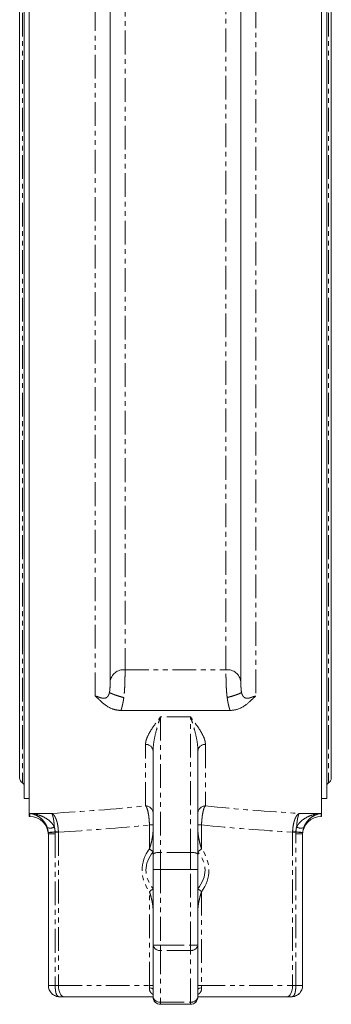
# Model space of a CAD drawing. Header units: millimetres. Extents: x -146 to 986, y -773 to 579.
# Tile 29 of 31: x 716 to 800, y -216 to 47. Entities that reach past the tile are written whole.
import ezdxf

# ---------------------------------------------------------------- set-up
doc = ezdxf.new("R2010")
doc.units = ezdxf.units.MM
doc.linetypes.add('PHANTOM', pattern=[12.7, 6.35, -1.27, 1.27, -1.27, 1.27, -1.27])

msp = doc.modelspace()

# ---------------------------------------------------------------- linework, layer by layer
at = {"color": 7, "linetype": 'Continuous', "lineweight": 15}
for p, q in [((718.9, 197.63), (718.9, -165.87)), ((797.1, 196.83), (797.1, -165.87)), ((717.52, 192.88), (717.52, -161.12)), ((798.48, 192.88), (798.48, -161.12)), ((716.32, 187.38), (716.32, -155.62)), ((799.68, -155.62), (799.68, 187.38)), ((740.5, -129.9), (740.5, 161.67)), ((775.5, 161.67), (775.5, -129.9)), ((743.41, -137.55), (772.59, -137.55)), ((752, -175.91), (752, -148.41)), ((764, -148.41), (764, -175.91)), ((717.52, -161.12), (718.9, -161.12)), ((797.1, -161.12), (798.48, -161.12)), ((718.9, -165.87), (719, -165.87)), ((797, -165.87), (797.1, -165.87)), ((724, -211.12), (724, -170.57)), ((792, -170.57), (792, -211.12)), ((752, -180.08), (752, -175.91)), ((764, -175.91), (764, -180.08)), ((752, -200.29), (752, -180.08)), ((762, -180.07), (754, -180.07)), ((764, -180.08), (764, -200.29)), ((752, -214.12), (752, -200.29)), ((764, -200.29), (764, -214.12)), ((728.23, -214.12), (727, -214.12)), ((752, -214.12), (728.23, -214.12)), ((787.78, -214.12), (764, -214.12)), ((789, -214.12), (787.78, -214.12)), ((762, -216.12), (754, -216.12))]:
    msp.add_line(p, q, dxfattribs=at)
at = {"color": 8, "linetype": 'PHANTOM', "lineweight": 0}
for p, q in [((717.04, 188.66), (717.04, -156.9)), ((798.96, 188.66), (798.96, -156.9)), ((736.5, -133.73), (736.5, 165.5)), ((779.5, 165.5), (779.5, -133.73)), ((744.5, 158.45), (744.5, -126.68)), ((771.51, -126.68), (771.51, 158.45)), ((744.5, -126.68), (771.51, -126.68)), ((762, -139.24), (754, -139.24)), ((754, -139.24), (754, -175.54)), ((762, -175.54), (762, -139.24)), ((750, -163.07), (750, -146.63)), ((766, -146.63), (766, -163.07)), ((719, -165.07), (724.82, -165.07)), ((719, -165.87), (719, -165.07)), ((791.19, -165.07), (797, -165.07)), ((797, -165.07), (797, -165.87)), ((751.03, -168.16), (752, -168.16)), ((751.03, -174.53), (751.03, -168.16)), ((764, -168.16), (764.97, -168.16)), ((764.97, -168.16), (764.97, -174.53)), ((724, -170.57), (725.83, -170.57)), ((726.68, -170.09), (725.82, -170.09)), ((725.83, -170.57), (725.83, -211.12)), ((726.68, -170.09), (726.68, -211.12)), ((789.32, -170.09), (789.32, -211.12)), ((790.19, -170.09), (789.32, -170.09)), ((790.18, -211.12), (790.18, -170.57)), ((790.18, -170.57), (792, -170.57)), ((762, -175.54), (754, -175.54)), ((754, -175.54), (754, -180.07)), ((762, -180.07), (762, -175.54)), ((754, -180.07), (754, -200.29)), ((762, -200.29), (762, -180.07)), ((751.03, -211.12), (751.03, -186.01)), ((764.97, -186.01), (764.97, -211.12)), ((754, -200.29), (752, -200.29)), ((754, -201.7), (754, -200.29)), ((754, -200.29), (762, -200.29)), ((762, -201.7), (754, -201.7)), ((754, -201.7), (754, -215.53)), ((762, -200.29), (762, -201.7)), ((764, -200.29), (762, -200.29)), ((762, -215.53), (762, -201.7)), ((724, -211.12), (725.83, -211.12)), ((725.83, -211.12), (726.68, -211.12)), ((726.68, -211.12), (751.03, -211.12)), ((752, -211.12), (751.03, -211.12)), ((764.97, -211.12), (764, -211.12)), ((764.97, -211.12), (789.32, -211.12)), ((789.32, -211.12), (790.18, -211.12)), ((790.18, -211.12), (792, -211.12)), ((754, -215.53), (762, -215.53)), ((754, -216.12), (754, -215.53)), ((762, -215.53), (762, -216.12))]:
    msp.add_line(p, q, dxfattribs=at)
at = {"color": 8, "linetype": 'PHANTOM', "lineweight": 0, "flags": 128}
for points in [[(725.82, -170.04), (725.93, -170.04), (726.04, -170.04), (726.16, -170.03), (726.27, -170.03), (726.37, -170.03), (726.48, -170.02), (726.58, -170.02), (726.68, -170.02)], [(789.33, -170.02), (789.43, -170.02), (789.53, -170.02), (789.63, -170.03), (789.74, -170.03), (789.85, -170.03), (789.96, -170.04), (790.08, -170.04), (790.19, -170.04)], [(728.23, -214.12), (727.93, -214.06), (727.64, -213.89), (727.37, -213.61), (727.14, -213.24), (726.94, -212.78), (726.8, -212.27), (726.71, -211.7), (726.68, -211.12)], [(752, -212.12), (751.99, -212.06), (751.94, -212), (751.85, -211.94), (751.74, -211.89), (751.59, -211.84), (751.42, -211.79), (751.23, -211.75), (751.01, -211.72)], [(764.99, -211.72), (764.78, -211.75), (764.58, -211.79), (764.41, -211.84), (764.27, -211.89), (764.15, -211.94), (764.07, -212), (764.02, -212.06), (764, -212.12)], [(789.32, -211.12), (789.29, -211.7), (789.21, -212.27), (789.06, -212.78), (788.87, -213.24), (788.64, -213.61), (788.37, -213.89), (788.08, -214.06), (787.78, -214.12)]]:
    msp.add_lwpolyline(points, dxfattribs=at)
at = {"color": 8, "linetype": 'PHANTOM', "lineweight": 0}
for centre, radius, start, end in [((744.18, -130.38), 3.71, 85.0581, 172.5809), ((771.82, -130.38), 3.71, 7.4191, 94.9419), ((750.1, -148.53), 1.9, 3.378, 93.0203), ((765.9, -148.53), 1.9, 86.9797, 176.622), ((750.02, -165.06), 1.98, 0.448, 90.4403), ((765.99, -165.06), 1.98, 89.5597, 179.552), ((724.5, -166.73), 2.29, 250.0111, 298.7352), ((733.56, -277.22), 107.46, 94.1334, 95.1116), ((730.74, -247.24), 77.31, 93.6478, 95.0065), ((782.44, -277.22), 107.46, 84.8884, 85.8666), ((785.27, -247.24), 77.31, 84.9935, 86.3522), ((791.51, -166.73), 2.29, 241.2648, 289.9889), ((755.06, -170.36), 5.8, 226.0186, 238.1929), ((753.52, -178.54), 3.03, 80.8395, 119.9872), ((762.49, -178.54), 3.03, 60.0128, 99.1605), ((760.95, -170.36), 5.8, 301.8071, 313.9814), ((755.06, -190.18), 5.79, 121.8062, 133.9822), ((760.95, -190.18), 5.79, 46.0178, 58.1938), ((753.75, -199.94), 1.79, 191.4216, 278.0498), ((762.25, -199.94), 1.79, 261.9502, 348.5784), ((753.75, -213.76), 1.79, 191.4216, 278.0498), ((762.25, -213.76), 1.79, 261.9502, 348.5784)]:
    msp.add_arc(centre, radius, start, end, dxfattribs=at)
at = {"color": 7, "linetype": 'Continuous', "lineweight": 15}
for centre, radius, start, end in [((717.82, -155.62), 1.5, 180, 238.6677), ((716.52, -157.75), 1, 0, 58.6677), ((799.48, -157.75), 1, 121.3323, 180), ((798.18, -155.62), 1.5, 301.3323, 0), ((719, -170.87), 5, 0, 90), ((797, -170.87), 5, 90, 180), ((754, -214.12), 2, 180, 270), ((762, -214.12), 2, 270, 0)]:
    msp.add_arc(centre, radius, start, end, dxfattribs=at)
at = {"color": 8, "linetype": 'PHANTOM', "lineweight": 0}
for centre, major_axis, ratio, start_param, end_param in [((695.7, 15.88), (310.8, 0), 0.584773, 4.806235, 4.888024), ((820.31, 15.88), (310.8, 0), 0.584773, 4.536754, 4.618543), ((698.27, 15.88), (310.8, 0), 0.600861, 4.80393, 4.882977), ((817.74, 15.88), (310.8, 0), 0.600861, 4.541801, 4.620848), ((773.19, -180.27), (24.13, 0), 0.600861, 2.734533, 3.548652), ((774.22, -180.27), (24.13, 0), 0.517983, 2.734533, 3.548652), ((741.78, -180.27), (24.13, 0), 0.517983, 5.876125, 6.690245), ((742.81, -180.27), (24.13, 0), 0.600861, 5.876125, 6.690245), ((750, -211.12), (0, 3), 0.343359, 4.511031, 4.712389), ((766, -211.12), (0, 3), 0.343359, 1.570796, 1.772154)]:
    msp.add_ellipse(centre, major_axis=major_axis, ratio=ratio, start_param=start_param, end_param=end_param, dxfattribs=at)
for points, knots in [([(744.5, -126.68), (744.5, -127.09), (744.5, -127.58), (744.5, -128.4), (744.49, -128.69), (744.49, -129.3), (744.48, -129.61), (744.46, -130.26), (744.45, -130.6), (744.42, -131.28), (744.4, -131.63), (744.36, -132.33), (744.33, -132.69), (744.26, -133.4), (744.22, -133.76), (744.18, -134.11)], [0, 0, 0, 0, 0.25, 0.25, 0.375, 0.375, 0.5, 0.5, 0.625, 0.625, 0.75, 0.75, 0.875, 0.875, 1, 1, 1, 1]), ([(771.83, -134.11), (771.78, -133.76), (771.74, -133.4), (771.68, -132.69), (771.65, -132.33), (771.6, -131.63), (771.59, -131.28), (771.56, -130.6), (771.54, -130.26), (771.53, -129.61), (771.52, -129.3), (771.51, -128.69), (771.51, -128.4), (771.51, -127.58), (771.51, -127.09), (771.51, -126.68)], [0, 0, 0, 0, 0.125, 0.125, 0.25, 0.25, 0.375, 0.375, 0.5, 0.5, 0.625, 0.625, 0.75, 0.75, 1, 1, 1, 1]), ([(740.34, -132.74), (740.37, -132.59), (740.39, -132.44), (740.43, -132.16), (740.44, -132.02), (740.48, -131.62), (740.49, -131.37), (740.5, -130.9), (740.5, -130.68), (740.5, -130.27), (740.5, -130.08), (740.5, -129.9)], [0, 0, 0, 0, 0.125, 0.125, 0.25, 0.25, 0.5, 0.5, 0.75, 0.75, 1, 1, 1, 1]), ([(775.5, -129.9), (775.5, -130.08), (775.5, -130.27), (775.51, -130.68), (775.51, -130.9), (775.52, -131.37), (775.53, -131.62), (775.56, -132.02), (775.58, -132.16), (775.61, -132.44), (775.64, -132.59), (775.67, -132.74)], [0, 0, 0, 0, 0.25, 0.25, 0.5, 0.5, 0.75, 0.75, 0.875, 0.875, 1, 1, 1, 1]), ([(736.5, -133.73), (736.52, -133.73), (736.57, -133.73), (736.64, -133.74), (736.7, -133.75), (736.78, -133.76), (736.85, -133.78), (736.93, -133.8), (737.02, -133.82), (737.1, -133.85), (737.19, -133.88), (737.28, -133.91), (737.42, -133.97), (737.64, -134.05), (737.96, -134.17), (738.31, -134.26), (738.65, -134.31), (738.98, -134.32), (739.31, -134.25), (739.58, -134.11), (739.79, -133.93), (739.96, -133.73), (740.09, -133.51), (740.19, -133.27), (740.28, -133.01), (740.32, -132.83), (740.34, -132.74)], [0, 0, 0, 0, 0.010018, 0.020751, 0.032345, 0.044917, 0.058558, 0.07334, 0.089319, 0.10654, 0.125038, 0.144842, 0.165974, 0.216691, 0.303795, 0.399639, 0.47398, 0.569063, 0.651486, 0.722484, 0.783959, 0.827258, 0.868841, 0.910401, 0.953623, 1, 1, 1, 1]), ([(740.34, -132.74), (740.4, -132.8), (740.55, -132.89), (740.98, -133.1), (741.28, -133.22), (741.97, -133.47), (742.38, -133.6), (743.25, -133.86), (743.71, -133.99), (744.18, -134.11)], [0, 0, 0, 0, 0.25, 0.25, 0.5, 0.5, 0.75, 0.75, 1, 1, 1, 1]), ([(744.18, -134.11), (744.16, -134.2), (744.14, -134.39), (744.1, -134.66), (744.06, -134.92), (744.01, -135.18), (743.96, -135.44), (743.91, -135.7), (743.86, -135.95), (743.8, -136.19), (743.75, -136.43), (743.68, -136.66), (743.62, -136.89), (743.55, -137.12), (743.49, -137.34), (743.44, -137.48), (743.41, -137.55)], [0, 0, 0, 0, 0.0737638, 0.1471353, 0.2201224, 0.2927331, 0.3649756, 0.4368582, 0.5083894, 0.5795776, 0.6504316, 0.7209602, 0.7911722, 0.8610767, 0.9306829, 1, 1, 1, 1]), ([(775.67, -132.74), (775.61, -132.8), (775.48, -132.88), (775.05, -133.09), (774.75, -133.21), (774.02, -133.47), (773.59, -133.61), (772.71, -133.88), (772.26, -134), (771.83, -134.11)], [0, 0, 0, 0, 0.25, 0.25, 0.5, 0.5, 0.75, 0.75, 1, 1, 1, 1]), ([(772.59, -137.55), (772.57, -137.47), (772.52, -137.32), (772.44, -137.08), (772.37, -136.84), (772.3, -136.59), (772.24, -136.34), (772.18, -136.08), (772.12, -135.81), (772.06, -135.54), (772.01, -135.26), (771.96, -134.98), (771.91, -134.7), (771.87, -134.41), (771.84, -134.21), (771.83, -134.11)], [0, 0, 0, 0, 0.074661, 0.149658, 0.225003, 0.300707, 0.376781, 0.453237, 0.530084, 0.607335, 0.685, 0.763088, 0.841611, 0.920578, 1, 1, 1, 1]), ([(775.67, -132.74), (775.68, -132.78), (775.7, -132.86), (775.73, -132.99), (775.76, -133.11), (775.8, -133.23), (775.85, -133.34), (775.89, -133.45), (775.95, -133.55), (776, -133.65), (776.06, -133.74), (776.13, -133.82), (776.24, -133.96), (776.43, -134.11), (776.7, -134.25), (777.02, -134.32), (777.35, -134.31), (777.7, -134.26), (778.04, -134.17), (778.36, -134.05), (778.6, -133.96), (778.77, -133.9), (778.91, -133.85), (779.05, -133.81), (779.17, -133.77), (779.29, -133.75), (779.4, -133.73), (779.47, -133.73), (779.5, -133.73)], [0, 0, 0, 0, 0.02156, 0.042324, 0.062412, 0.081954, 0.101093, 0.119982, 0.13878, 0.157649, 0.176751, 0.196239, 0.216262, 0.277682, 0.34865, 0.431069, 0.526175, 0.600442, 0.696323, 0.783387, 0.834114, 0.866711, 0.896061, 0.922272, 0.945495, 0.965951, 0.983963, 1, 1, 1, 1]), ([(750, -146.63), (750, -146.33), (750.04, -146.03), (750.18, -145.43), (750.28, -145.13), (750.64, -144.22), (750.97, -143.61), (751.73, -142.38), (752.16, -141.76), (752.83, -140.82), (753.07, -140.51), (753.42, -140.04), (753.53, -139.88), (753.77, -139.56), (753.89, -139.4), (754, -139.24)], [0, 0, 0, 0, 0.125, 0.125, 0.25, 0.25, 0.5, 0.5, 0.75, 0.75, 0.875, 0.875, 0.9375, 0.9375, 1, 1, 1, 1]), ([(752, -148.41), (752, -147.57), (752.09, -146.74), (752.35, -145.12), (752.52, -144.32), (752.9, -142.78), (753.11, -142.04), (753.44, -140.96), (753.55, -140.6), (753.78, -139.91), (753.89, -139.57), (754, -139.24)], [0, 0, 0, 0, 0.25, 0.25, 0.5, 0.5, 0.75, 0.75, 0.875, 0.875, 1, 1, 1, 1]), ([(766, -146.63), (766, -146.33), (765.96, -146.03), (765.82, -145.43), (765.73, -145.13), (765.36, -144.22), (765.03, -143.61), (764.27, -142.38), (763.85, -141.76), (763.17, -140.82), (762.94, -140.51), (762.59, -140.04), (762.47, -139.88), (762.24, -139.56), (762.12, -139.4), (762, -139.24)], [0, 0, 0, 0, 0.125, 0.125, 0.25, 0.25, 0.5, 0.5, 0.75, 0.75, 0.875, 0.875, 0.9375, 0.9375, 1, 1, 1, 1]), ([(764, -148.41), (764, -147.57), (763.92, -146.74), (763.66, -145.12), (763.49, -144.32), (763.11, -142.78), (762.9, -142.04), (762.57, -140.96), (762.46, -140.6), (762.23, -139.91), (762.12, -139.57), (762, -139.24)], [0, 0, 0, 0, 0.25, 0.25, 0.5, 0.5, 0.75, 0.75, 0.875, 0.875, 1, 1, 1, 1]), ([(751.03, -168.16), (751.02, -167.85), (751.01, -167.54), (750.97, -166.94), (750.94, -166.64), (750.88, -166.07), (750.85, -165.8), (750.77, -165.28), (750.72, -165.03), (750.58, -164.35), (750.47, -163.96), (750.3, -163.53), (750.24, -163.4), (750.12, -163.2), (750.06, -163.12), (750, -163.07)], [0, 0, 0, 0, 0.125, 0.125, 0.25, 0.25, 0.375, 0.375, 0.5, 0.5, 0.75, 0.75, 0.875, 0.875, 1, 1, 1, 1]), ([(766, -163.07), (765.88, -163.18), (765.76, -163.38), (765.59, -163.82), (765.54, -163.99), (765.43, -164.37), (765.38, -164.58), (765.29, -165.03), (765.24, -165.28), (765.16, -165.8), (765.13, -166.07), (765.07, -166.64), (765.04, -166.94), (765, -167.54), (764.98, -167.85), (764.97, -168.16)], [0, 0, 0, 0, 0.25, 0.25, 0.375, 0.375, 0.5, 0.5, 0.625, 0.625, 0.75, 0.75, 0.875, 0.875, 1, 1, 1, 1]), ([(723.72, -168.89), (723.6, -168.55), (723.46, -168.25), (723.14, -167.69), (722.97, -167.44), (722.42, -166.75), (722.02, -166.39), (721.18, -165.8), (720.75, -165.57), (720.1, -165.32), (719.89, -165.25), (719.56, -165.17), (719.45, -165.14), (719.22, -165.1), (719.11, -165.08), (719, -165.07)], [0, 0, 0, 0, 0.125, 0.125, 0.25, 0.25, 0.5, 0.5, 0.75, 0.75, 0.875, 0.875, 0.9375, 0.9375, 1, 1, 1, 1]), ([(725.6, -168.74), (725.44, -168.41), (725.24, -168.11), (724.8, -167.56), (724.56, -167.31), (723.79, -166.64), (723.23, -166.29), (722.06, -165.72), (721.46, -165.51), (720.55, -165.28), (720.24, -165.22), (719.78, -165.15), (719.62, -165.13), (719.31, -165.09), (719.16, -165.08), (719, -165.07)], [0, 0, 0, 0, 0.125, 0.125, 0.25, 0.25, 0.5, 0.5, 0.75, 0.75, 0.875, 0.875, 0.9375, 0.9375, 1, 1, 1, 1]), ([(726.68, -170.02), (726.67, -169.71), (726.65, -169.4), (726.59, -168.79), (726.54, -168.49), (726.44, -167.92), (726.38, -167.64), (726.24, -167.12), (726.16, -166.87), (725.99, -166.43), (725.9, -166.22), (725.7, -165.85), (725.6, -165.69), (725.39, -165.42), (725.28, -165.31), (725.11, -165.19), (725.05, -165.16), (724.94, -165.1), (724.88, -165.08), (724.82, -165.07)], [0, 0, 0, 0, 0.125, 0.125, 0.25, 0.25, 0.375, 0.375, 0.5, 0.5, 0.625, 0.625, 0.75, 0.75, 0.875, 0.875, 0.9375, 0.9375, 1, 1, 1, 1]), ([(725.6, -168.74), (725.57, -168.25), (725.53, -167.78), (725.45, -167.14), (725.42, -166.94), (725.36, -166.56), (725.33, -166.38), (725.26, -166.06), (725.22, -165.91), (725.15, -165.64), (725.11, -165.53), (724.99, -165.24), (724.9, -165.11), (724.82, -165.07)], [0, 0, 0, 0, 0.25, 0.25, 0.375, 0.375, 0.5, 0.5, 0.625, 0.625, 0.75, 0.75, 1, 1, 1, 1]), ([(789.33, -170.02), (789.34, -169.71), (789.36, -169.4), (789.42, -168.79), (789.46, -168.49), (789.57, -167.92), (789.63, -167.64), (789.77, -167.12), (789.85, -166.88), (790.02, -166.43), (790.11, -166.22), (790.3, -165.85), (790.41, -165.69), (790.62, -165.42), (790.73, -165.32), (790.9, -165.19), (790.96, -165.16), (791.07, -165.1), (791.13, -165.08), (791.19, -165.07)], [0, 0, 0, 0, 0.125, 0.125, 0.25, 0.25, 0.375, 0.375, 0.5, 0.5, 0.625, 0.625, 0.75, 0.75, 0.875, 0.875, 0.9375, 0.9375, 1, 1, 1, 1]), ([(790.4, -168.74), (790.57, -168.41), (790.76, -168.11), (791.2, -167.56), (791.45, -167.31), (792.22, -166.64), (792.78, -166.29), (793.95, -165.72), (794.55, -165.51), (795.46, -165.28), (795.77, -165.22), (796.23, -165.15), (796.38, -165.13), (796.69, -165.09), (796.85, -165.08), (797, -165.07)], [0, 0, 0, 0, 0.125, 0.125, 0.25, 0.25, 0.5, 0.5, 0.75, 0.75, 0.875, 0.875, 0.9375, 0.9375, 1, 1, 1, 1]), ([(790.4, -168.74), (790.42, -168.5), (790.44, -168.25), (790.48, -167.79), (790.5, -167.57), (790.55, -167.14), (790.58, -166.94), (790.64, -166.56), (790.68, -166.38), (790.75, -166.06), (790.78, -165.91), (790.86, -165.64), (790.9, -165.53), (790.98, -165.34), (791.02, -165.26), (791.08, -165.16), (791.1, -165.14), (791.14, -165.1), (791.17, -165.08), (791.19, -165.07)], [0, 0, 0, 0, 0.125, 0.125, 0.25, 0.25, 0.375, 0.375, 0.5, 0.5, 0.625, 0.625, 0.75, 0.75, 0.875, 0.875, 0.9375, 0.9375, 1, 1, 1, 1]), ([(792.29, -168.89), (792.41, -168.55), (792.55, -168.25), (792.86, -167.69), (793.04, -167.44), (793.59, -166.75), (793.99, -166.39), (794.83, -165.8), (795.25, -165.57), (795.9, -165.32), (796.12, -165.25), (796.45, -165.17), (796.56, -165.14), (796.78, -165.1), (796.89, -165.08), (797, -165.07)], [0, 0, 0, 0, 0.125, 0.125, 0.25, 0.25, 0.5, 0.5, 0.75, 0.75, 0.875, 0.875, 0.9375, 0.9375, 1, 1, 1, 1]), ([(751.03, -174.53), (751.18, -174.13), (751.31, -173.72), (751.53, -172.9), (751.63, -172.49), (751.8, -171.67), (751.87, -171.26), (751.97, -170.45), (752, -170.06), (752, -169.67)], [0, 0, 0, 0, 0.25, 0.25, 0.5, 0.5, 0.75, 0.75, 1, 1, 1, 1]), ([(764, -169.67), (764, -170.06), (764.04, -170.45), (764.14, -171.26), (764.21, -171.67), (764.38, -172.48), (764.48, -172.89), (764.7, -173.72), (764.83, -174.13), (764.97, -174.53)], [0, 0, 0, 0, 0.25, 0.25, 0.5, 0.5, 0.75, 0.75, 1, 1, 1, 1]), ([(752, -190.88), (752, -190.49), (751.97, -190.09), (751.87, -189.29), (751.8, -188.88), (751.63, -188.06), (751.53, -187.65), (751.31, -186.83), (751.18, -186.42), (751.03, -186.01)], [0, 0, 0, 0, 0.25, 0.25, 0.5, 0.5, 0.75, 0.75, 1, 1, 1, 1]), ([(764.97, -186.01), (764.83, -186.42), (764.7, -186.83), (764.48, -187.65), (764.38, -188.06), (764.21, -188.88), (764.14, -189.29), (764.04, -190.09), (764, -190.49), (764, -190.88)], [0, 0, 0, 0, 0.25, 0.25, 0.5, 0.5, 0.75, 0.75, 1, 1, 1, 1]), ([(725.83, -211.12), (725.83, -211.32), (725.83, -211.51), (725.85, -211.9), (725.87, -212.1), (725.91, -212.46), (725.94, -212.64), (726, -212.97), (726.04, -213.12), (726.14, -213.39), (726.19, -213.52), (726.32, -213.73), (726.39, -213.82), (726.54, -213.97), (726.63, -214.02), (726.81, -214.1), (726.9, -214.12), (727, -214.12)], [0, 0, 0, 0, 0.125, 0.125, 0.25, 0.25, 0.375, 0.375, 0.5, 0.5, 0.625, 0.625, 0.75, 0.75, 0.875, 0.875, 1, 1, 1, 1]), ([(752, -213.49), (751.86, -213.4), (751.48, -213.15), (751.23, -212.74), (751.04, -212.24), (751.02, -211.96), (751.01, -211.72)], [0, 0, 0, 0, 0.251011, 0.628871, 0.662939, 1, 1, 1, 1]), ([(764.99, -211.72), (764.98, -211.96), (764.97, -212.24), (764.78, -212.74), (764.52, -213.15), (764.15, -213.4), (764, -213.49)], [0, 0, 0, 0, 0.337061, 0.371129, 0.748989, 1, 1, 1, 1]), ([(790.18, -211.12), (790.18, -211.32), (790.17, -211.51), (790.16, -211.9), (790.14, -212.1), (790.1, -212.46), (790.07, -212.64), (790.01, -212.97), (789.97, -213.12), (789.87, -213.39), (789.81, -213.52), (789.69, -213.73), (789.62, -213.82), (789.46, -213.97), (789.38, -214.02), (789.2, -214.1), (789.1, -214.12), (789, -214.12)], [0, 0, 0, 0, 0.125, 0.125, 0.25, 0.25, 0.375, 0.375, 0.5, 0.5, 0.625, 0.625, 0.75, 0.75, 0.875, 0.875, 1, 1, 1, 1])]:
    msp.add_open_spline(points, degree=3, knots=knots, dxfattribs=at)
at = {"color": 7, "linetype": 'Continuous', "lineweight": 15}
for points, knots in [([(743.41, -137.55), (743.35, -137.55), (743.22, -137.55), (743.03, -137.54), (742.84, -137.53), (742.65, -137.51), (742.47, -137.49), (742.28, -137.46), (742.1, -137.43), (741.92, -137.39), (741.74, -137.34), (741.56, -137.29), (741.38, -137.24), (741.2, -137.18), (740.93, -137.08), (740.57, -136.92), (740.13, -136.69), (739.69, -136.43), (739.16, -136.07), (738.55, -135.57), (738, -135.06), (737.55, -134.63), (737.29, -134.37), (737.08, -134.17), (736.92, -134.03), (736.77, -133.91), (736.64, -133.81), (736.55, -133.76), (736.5, -133.73)], [0, 0, 0, 0, 0.018791, 0.037487, 0.056137, 0.074787, 0.093487, 0.112283, 0.131223, 0.150352, 0.169715, 0.189356, 0.209314, 0.229629, 0.250339, 0.305654, 0.365405, 0.429991, 0.499726, 0.61274, 0.749577, 0.812161, 0.874643, 0.906559, 0.935003, 0.960014, 0.98165, 1, 1, 1, 1]), ([(779.5, -133.73), (779.48, -133.74), (779.43, -133.77), (779.35, -133.83), (779.27, -133.89), (779.18, -133.96), (779.09, -134.04), (778.99, -134.12), (778.88, -134.22), (778.74, -134.36), (778.56, -134.53), (778.34, -134.74), (778.13, -134.95), (777.9, -135.17), (777.65, -135.4), (777.37, -135.64), (777.07, -135.89), (776.72, -136.16), (776.32, -136.43), (775.88, -136.69), (775.44, -136.92), (775.03, -137.1), (774.66, -137.23), (774.33, -137.33), (773.99, -137.41), (773.65, -137.47), (773.3, -137.52), (772.95, -137.55), (772.71, -137.55), (772.59, -137.55)], [0, 0, 0, 0, 0.0102, 0.021924, 0.035198, 0.050041, 0.066466, 0.084484, 0.104101, 0.125323, 0.167158, 0.208849, 0.250397, 0.295434, 0.343032, 0.393212, 0.448563, 0.500307, 0.570046, 0.634634, 0.694389, 0.749707, 0.787848, 0.824738, 0.860634, 0.89581, 0.930559, 0.965187, 1, 1, 1, 1]), ([(723.99, -170.19), (723.97, -169.96), (723.94, -169.74), (723.85, -169.3), (723.79, -169.09), (723.72, -168.89)], [0, 0, 0, 0, 0.5, 0.5, 1, 1, 1, 1]), ([(792.29, -168.89), (792.22, -169.09), (792.16, -169.3), (792.07, -169.73), (792.04, -169.96), (792.02, -170.19)], [0, 0, 0, 0, 0.5, 0.5, 1, 1, 1, 1]), ([(754, -180.07), (753.87, -180.07), (753.74, -180.07), (753.49, -180.07), (753.36, -180.07), (753.12, -180.07), (753, -180.07), (752.78, -180.07), (752.68, -180.07), (752.41, -180.07), (752.26, -180.07), (752.06, -180.08), (752, -180.08), (752, -180.08)], [0, 0, 0, 0, 0.125, 0.125, 0.25, 0.25, 0.375, 0.375, 0.5, 0.5, 0.75, 0.75, 1, 1, 1, 1]), ([(762, -180.07), (762.14, -180.07), (762.27, -180.07), (762.52, -180.07), (762.65, -180.07), (762.89, -180.07), (763, -180.07), (763.22, -180.07), (763.33, -180.07), (763.6, -180.07), (763.75, -180.07), (763.95, -180.08), (764, -180.08), (764, -180.08)], [0, 0, 0, 0, 0.125, 0.125, 0.25, 0.25, 0.375, 0.375, 0.5, 0.5, 0.75, 0.75, 1, 1, 1, 1]), ([(724, -211.12), (724, -211.32), (724.02, -211.52), (724.1, -211.91), (724.16, -212.1), (724.32, -212.47), (724.41, -212.64), (724.64, -212.97), (724.76, -213.12), (725.04, -213.39), (725.19, -213.52), (725.52, -213.73), (725.69, -213.82), (726.22, -214.04), (726.62, -214.12), (727, -214.12)], [0, 0, 0, 0, 0.125, 0.125, 0.25, 0.25, 0.375, 0.375, 0.5, 0.5, 0.625, 0.625, 0.75, 0.75, 1, 1, 1, 1]), ([(792, -211.12), (792, -211.32), (791.98, -211.52), (791.9, -211.91), (791.84, -212.1), (791.69, -212.47), (791.59, -212.64), (791.37, -212.97), (791.25, -213.12), (790.97, -213.39), (790.81, -213.52), (790.49, -213.73), (790.32, -213.82), (789.79, -214.04), (789.39, -214.12), (789, -214.12)], [0, 0, 0, 0, 0.125, 0.125, 0.25, 0.25, 0.375, 0.375, 0.5, 0.5, 0.625, 0.625, 0.75, 0.75, 1, 1, 1, 1])]:
    msp.add_open_spline(points, degree=3, knots=knots, dxfattribs=at)
at = {"color": 8, "linetype": 'PHANTOM', "lineweight": 0}
for points in [[(723.99, -170.22), (723.99, -170.21), (723.99, -170.2), (723.99, -170.19)], [(724, -170.57), (724, -170.45), (724, -170.34), (723.99, -170.22)], [(725.6, -168.74), (725.72, -169.16), (725.79, -169.59), (725.82, -170.04)], [(725.82, -170.04), (725.82, -170.06), (725.82, -170.07), (725.82, -170.09)], [(725.82, -170.09), (725.83, -170.25), (725.83, -170.41), (725.83, -170.57)], [(726.68, -170.09), (726.68, -170.06), (726.68, -170.04), (726.68, -170.02)], [(789.32, -170.09), (789.32, -170.06), (789.33, -170.04), (789.33, -170.02)], [(790.18, -170.57), (790.18, -170.41), (790.18, -170.25), (790.19, -170.09)], [(790.19, -170.04), (790.22, -169.59), (790.29, -169.16), (790.4, -168.74)], [(790.19, -170.09), (790.19, -170.07), (790.19, -170.06), (790.19, -170.04)], [(792.02, -170.22), (792.01, -170.34), (792, -170.45), (792, -170.57)], [(792.02, -170.19), (792.02, -170.2), (792.02, -170.21), (792.02, -170.22)]]:
    msp.add_open_spline(points, degree=3, dxfattribs=at)

doc.saveas('drawing.dxf')
